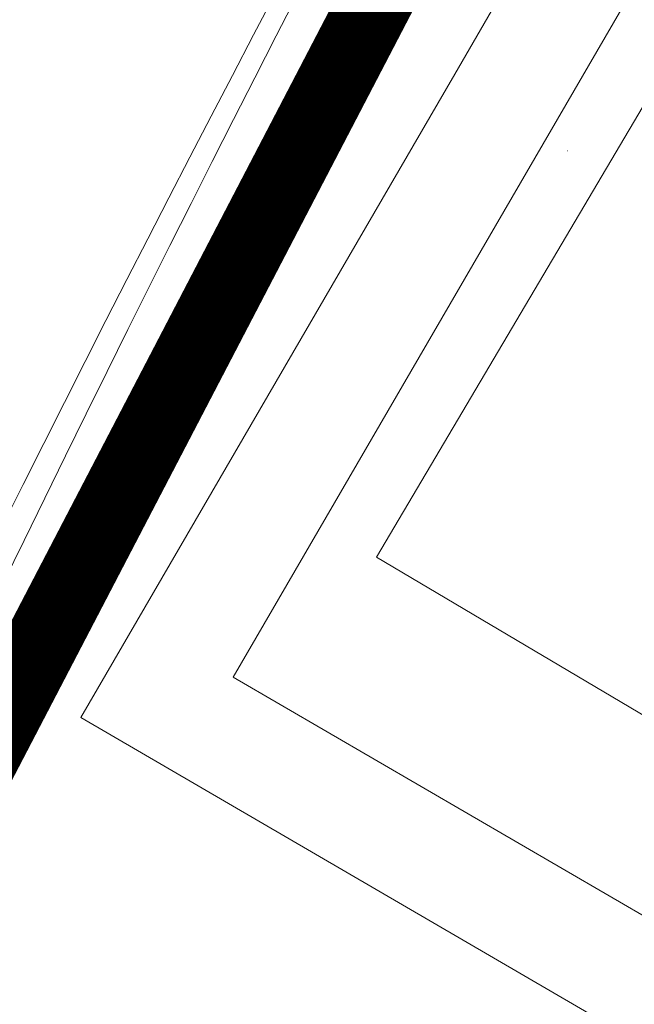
# Model space of a CAD drawing. Header units: millimetres. Extents: x -750 to 57307, y -2234 to 18901.
# Tile 42 of 102: x 14296 to 14462, y 13568 to 13833. Entities that reach past the tile are written whole.
import ezdxf

# ---------------------------------------------------------------- set-up
doc = ezdxf.new("R2010")
doc.units = ezdxf.units.MM
doc.header["$MEASUREMENT"] = 0
doc.linetypes.add('DASHED', pattern=[19.05, 12.7, -6.35])
doc.linetypes.add('HIDDEN', pattern=[0.375, 0.25, -0.125])
for name, color, linetype, lineweight, true_color in [('FLOOR RAISE', 4, 'DASHED', 0, 0x00ffff), ('GREY SCALE', 9, 'Continuous', 0, 0x808080), ('GREYSCALE', 9, 'Continuous', 0, 0x808080)]:
    doc.layers.add(name, color=color, linetype=linetype, lineweight=lineweight, true_color=true_color)

# ---------------------------------------------------------------- blocks, each defined once
blk = doc.blocks.new('FLOOR PLAN')
at = {"layer": 'GREYSCALE'}
for p, q in [((14413.1, 13818.31), (14916.9, 14684.67)), ((14353.42, 13655.88), (14927.78, 14643.56)), ((14621.68, 14076.42, -57105.36), (14392, 13688.18, -57105.36)), ((14312.32, 13645), (14413.1, 13818.31)), ((14443.42, 13797.65, -52640.41), (14443.48, 13797.62, -52640.41)), ((14443.42, 13797.65, -52640.41), (14443.48, 13797.62, -52640.41)), ((14392, 13688.18, -57105.36), (14935.54, 13366.63, -57105.36)), ((14942.57, 13313.28), (14353.42, 13655.88)), ((14953.45, 13272.17), (14312.32, 13645))]:
    blk.add_line(p, q, dxfattribs=at)
for radius, start, end in [(7752.88, 141.708854, 166.516628), (7602.52, 141.773276, 166.244763)]:
    blk.add_arc((21130.68, 10361.07), radius, start, end, dxfattribs=at)
at = {"layer": 'GREYSCALE', "ltscale": 0.25}
for centre, radius, start, end in [((21162.38, 10254.78), 7836.99, 141.329977, 165.793479), ((21207.44, 10240.08), 7731.89, 141.956801, 165.483737)]:
    blk.add_arc(centre, radius, start, end, dxfattribs=at)

msp = doc.modelspace()

# ---------------------------------------------------------------- linework, layer by layer
at = {"layer": 'FLOOR RAISE', "linetype": 'HIDDEN', "ltscale": 500, "const_width": 20}
msp.add_lwpolyline([(13748.49, 12178.11, -0.331806), (21061.98, 18073.25, 1.216889)], format="xyb", dxfattribs=at)

# ---------------------------------------------------------------- block references
at = {"layer": 'GREY SCALE', "ltscale": 5}
msp.add_blockref('FLOOR PLAN', (0, 0), dxfattribs=at)

doc.saveas('drawing.dxf')
